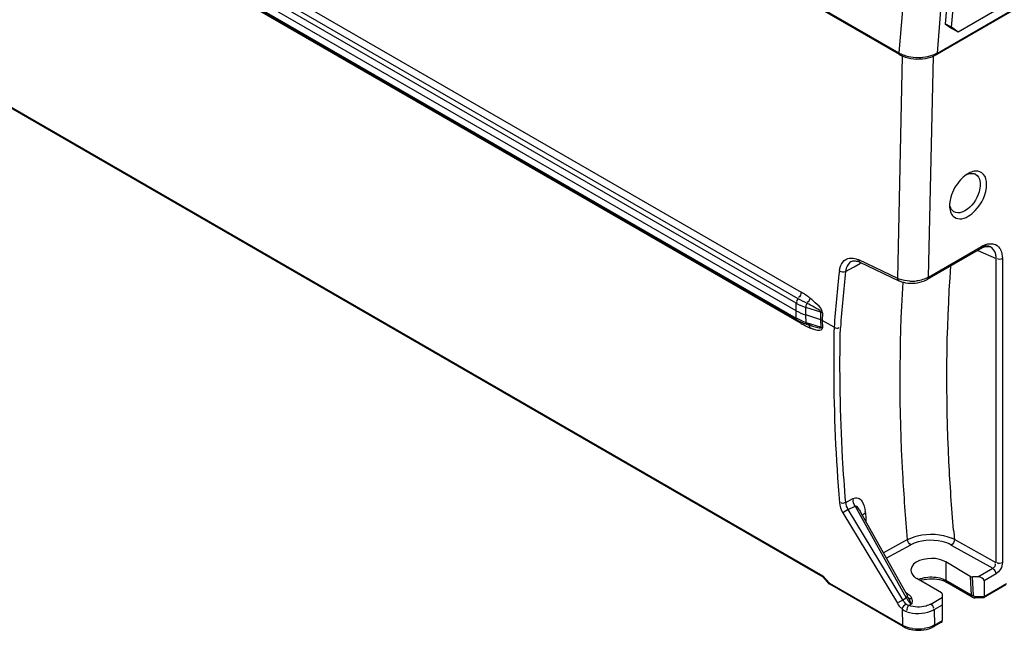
# Model space of a CAD drawing. Header units: inches. Extents: x 0 to 117, y 0 to 83.
# Tile 48 of 75: x 101.37 to 105.66, y 16.85 to 19.51. Entities that reach past the tile are written whole.
import ezdxf

# ---------------------------------------------------------------- set-up
doc = ezdxf.new("R2010")
doc.units = ezdxf.units.IN
doc.header["$LTSCALE"] = 6.431102
doc.header["$MEASUREMENT"] = 0
doc.layers.get('0').update_dxf_attribs({"linetype": 'CONTINUOUS'})

msp = doc.modelspace()

# ---------------------------------------------------------------- linework, layer by layer
at = {"color": 7, "linetype": 'CONTINUOUS'}
for p, q in [((96.6191, 23.0277), (104.7746, 18.3192)), ((104.7537, 18.2713), (96.5982, 22.9798)), ((104.7621, 18.2905), (96.6066, 22.999)), ((104.7529, 18.2384), (96.5974, 22.9468)), ((96.5983, 22.9147), (104.7538, 18.2062)), ((104.7579, 18.1977), (96.6024, 22.9062)), ((104.7749, 18.1827), (96.6194, 22.8912)), ((96.5831, 21.8689), (104.8701, 17.0845)), ((96.5878, 21.8616), (104.8716, 17.0791)), ((109.4731, 21.7256), (105.3651, 19.3538)), ((105.368, 19.3603), (109.476, 21.7321)), ((105.576, 21.5255), (105.4022, 19.4876)), ((105.4301, 19.4721), (105.6038, 21.51)), ((101.7955, 21.3272), (105.2008, 19.3612)), ((105.2035, 19.3535), (101.7992, 21.319)), ((105.8926, 19.7024), (105.4583, 19.4517)), ((105.2167, 19.5487), (105.2008, 19.3612)), ((105.368, 19.3603), (105.3838, 19.5463)), ((105.4301, 19.4721), (105.4022, 19.4876)), ((105.4022, 19.4876), (105.4304, 19.4672)), ((105.4583, 19.4517), (105.4301, 19.4721)), ((105.4583, 19.4517), (105.4304, 19.4672)), ((105.1954, 18.3791), (105.217, 19.3469)), ((105.2178, 19.3465), (105.2288, 19.3425)), ((105.2288, 19.3425), (105.2405, 19.3392)), ((105.3291, 18.3841), (105.3507, 19.3467)), ((105.5018, 18.8353), (105.5009, 18.8348)), ((105.4212, 18.6968), (105.4212, 18.6957)), ((105.3291, 18.3841), (105.5609, 18.5179)), ((105.3251, 18.3751), (105.5568, 18.5089)), ((105.5444, 18.5008), (105.6237, 18.4652)), ((105.5583, 18.515), (105.5575, 18.5167)), ((105.5958, 18.5174), (105.5988, 18.5163)), ((105.5988, 18.5163), (105.5988, 18.5163)), ((104.9932, 18.452), (104.9929, 18.4519)), ((105.0053, 18.4297), (105.0335, 18.4452)), ((105.1954, 18.3791), (105.0258, 18.4594)), ((105.0307, 18.4495), (105.2009, 18.3689)), ((105.6237, 17.1409), (105.6237, 18.4652)), ((105.6512, 18.4654), (105.6512, 17.141)), ((104.9689, 18.4097), (105.0053, 18.4297)), ((105.2008, 18.3689), (105.2008, 18.3689)), ((105.2301, 18.36), (105.2402, 18.3587)), ((104.7529, 18.2384), (104.7537, 18.2713)), ((104.7538, 18.2062), (104.753, 18.2384)), ((104.7955, 18.2197), (104.7962, 18.2527)), ((104.8607, 18.1985), (104.7955, 18.2197)), ((104.7964, 18.1876), (104.7955, 18.2197)), ((104.8614, 18.2315), (104.7962, 18.2527)), ((104.8607, 18.1985), (104.8614, 18.2315)), ((104.8678, 18.2287), (104.8671, 18.1957)), ((104.8137, 18.1748), (104.8, 18.1793)), ((104.8616, 18.1664), (104.8607, 18.1985)), ((104.9186, 18.166), (104.8671, 18.1957)), ((104.8671, 18.1957), (104.868, 18.1636)), ((104.969, 17.4038), (105.0007, 17.4201)), ((104.9805, 17.3727), (104.9569, 17.3585)), ((104.9805, 17.3727), (105.0099, 17.3878)), ((105.2176, 16.9788), (104.9805, 17.3727)), ((105.0099, 17.3878), (105.2329, 16.9876)), ((105.0342, 17.3613), (105.2375, 16.9964)), ((104.9569, 17.3585), (105.1939, 16.9646)), ((105.0503, 17.3552), (105.0547, 17.3579)), ((105.0547, 17.358), (105.0561, 17.3349)), ((105.0561, 17.3349), (105.0571, 17.3202)), ((105.2387, 17.2414), (105.1332, 17.1836)), ((105.6237, 17.1409), (105.4425, 17.2419)), ((105.1459, 17.1608), (105.252, 17.2189)), ((105.4288, 17.2176), (105.6096, 17.1168)), ((105.5114, 17.0815), (105.4043, 17.1444)), ((105.4043, 17.1444), (105.4056, 17.0638)), ((105.5438, 17.0789), (105.6096, 17.1168)), ((104.8984, 17.0526), (104.8701, 17.0845)), ((104.8991, 17.0478), (104.8708, 17.0797)), ((105.3861, 17.0092), (105.2791, 17.0721)), ((105.515, 17.0004), (105.4056, 17.0638)), ((105.5114, 17.0815), (105.515, 17.0004)), ((105.5438, 17.0789), (105.5218, 17.079)), ((105.5255, 16.9983), (105.5218, 17.079)), ((105.6234, 17.0928), (105.5714, 17.0628)), ((105.5714, 17.0628), (105.5714, 16.9943)), ((104.8984, 17.0526), (105.2161, 16.8692)), ((104.8986, 17.0473), (104.8992, 17.0465)), ((105.2192, 16.8628), (104.8998, 17.0472)), ((105.4044, 17.0579), (105.4097, 17.0551)), ((105.5202, 16.9912), (105.4097, 17.0551)), ((105.6661, 17.044), (105.5697, 16.9884)), ((105.5714, 16.9943), (105.6692, 17.0508)), ((105.2176, 16.9788), (105.2151, 16.9772)), ((105.2176, 16.9788), (105.2329, 16.9876)), ((105.2379, 17.006), (105.2308, 17.0104)), ((105.24, 16.9914), (105.2329, 16.9876)), ((105.2338, 17.0069), (105.2351, 17.0084)), ((105.2369, 16.9964), (105.2372, 16.994)), ((105.2418, 16.9872), (105.2454, 16.9794)), ((105.2559, 16.9872), (105.2568, 16.9848)), ((105.3397, 16.961), (105.3904, 16.9903)), ((105.3904, 16.8899), (105.3904, 17.0031)), ((105.5324, 16.9943), (105.5714, 16.9943)), ((105.5324, 16.9926), (105.5324, 16.9941)), ((105.5324, 16.9874), (105.5324, 16.9926)), ((105.5687, 16.9881), (105.5324, 16.9881)), ((105.2142, 16.9395), (105.2161, 16.8692)), ((105.2563, 16.9613), (105.2442, 16.9543)), ((105.3535, 16.9369), (105.3904, 16.9583)), ((105.3535, 16.9369), (105.3553, 16.8696)), ((105.3553, 16.8696), (105.3904, 16.8899)), ((105.386, 16.8823), (105.3523, 16.8628))]:
    msp.add_line(p, q, dxfattribs=at)
for points in [[(105.2035, 19.3535), (105.2076, 19.3513), (105.2178, 19.3465)], [(105.2405, 19.3392), (105.2526, 19.3367), (105.2652, 19.335), (105.278, 19.3342), (105.2909, 19.3343), (105.3036, 19.3352), (105.3162, 19.3369), (105.3284, 19.3394)], [(105.3284, 19.3394), (105.3401, 19.3428), (105.3512, 19.3469), (105.3615, 19.3518), (105.3651, 19.3538)], [(105.5569, 18.5089), (105.5595, 18.5104), (105.5663, 18.5137), (105.573, 18.5162), (105.5795, 18.5178)], [(105.5795, 18.5178), (105.5855, 18.5185), (105.591, 18.5183), (105.5958, 18.5174)], [(104.993, 18.4519), (104.9967, 18.4536), (105.0007, 18.4548), (105.0051, 18.4553), (105.0098, 18.4553), (105.0148, 18.4547), (105.02, 18.4535), (105.0253, 18.4518), (105.0307, 18.4495)], [(105.2008, 18.3689), (105.2027, 18.368), (105.2113, 18.3647)], [(105.2113, 18.3647), (105.2205, 18.362), (105.2301, 18.36)], [(105.2402, 18.3587), (105.2506, 18.3581), (105.2611, 18.3581), (105.2716, 18.3589), (105.2821, 18.3603)], [(105.2821, 18.3603), (105.2923, 18.3624), (105.3021, 18.3651), (105.3114, 18.3685), (105.3202, 18.3724), (105.3251, 18.3751)], [(104.8678, 18.2287), (104.8672, 18.229), (104.8665, 18.2294), (104.8658, 18.2297), (104.8651, 18.23), (104.8644, 18.2303), (104.8637, 18.2307), (104.863, 18.2309), (104.8622, 18.2312), (104.8614, 18.2315)], [(104.7964, 18.1876), (104.8623, 18.1661), (104.8631, 18.1659), (104.8638, 18.1656), (104.8646, 18.1653), (104.8653, 18.165), (104.866, 18.1647), (104.8667, 18.1643), (104.8673, 18.164), (104.868, 18.1636)], [(104.8671, 18.1957), (104.8664, 18.1961), (104.8658, 18.1964), (104.8651, 18.1967), (104.8644, 18.1971), (104.8637, 18.1974), (104.863, 18.1977), (104.8622, 18.198), (104.8615, 18.1982), (104.8607, 18.1985)], [(105.2912, 17.0634), (105.3009, 17.0662), (105.3111, 17.0685), (105.3217, 17.0701)], [(105.3217, 17.0701), (105.3328, 17.071), (105.344, 17.0712), (105.3552, 17.0706), (105.3663, 17.0693), (105.3769, 17.0673), (105.387, 17.0646), (105.3962, 17.0615), (105.4044, 17.0579)], [(105.5114, 17.0815), (105.5123, 17.081), (105.5134, 17.0806), (105.5144, 17.0802), (105.5156, 17.0798), (105.5168, 17.0795), (105.518, 17.0793), (105.5192, 17.0791), (105.5205, 17.079), (105.5218, 17.079)], [(105.3904, 17.0031), (105.3904, 17.0039), (105.3902, 17.0046), (105.3899, 17.0053), (105.3895, 17.0061), (105.389, 17.0068), (105.3884, 17.0074), (105.3878, 17.0081), (105.387, 17.0087), (105.3861, 17.0092)], [(105.515, 17.0004), (105.516, 17), (105.517, 16.9995), (105.5181, 16.9992), (105.5192, 16.9989), (105.5204, 16.9986), (105.5217, 16.9984), (105.5229, 16.9983), (105.5242, 16.9982), (105.5255, 16.9983)], [(105.5202, 16.9912), (105.5238, 16.9896), (105.5274, 16.9886), (105.5312, 16.9881), (105.5324, 16.9881)], [(105.5255, 16.9983), (105.5257, 16.9975), (105.526, 16.9968), (105.5266, 16.9962), (105.5273, 16.9957), (105.5281, 16.9952), (105.5291, 16.9948), (105.5301, 16.9946), (105.5312, 16.9944), (105.5324, 16.9943)]]:
    msp.add_lwpolyline(points, dxfattribs=at)
for centre, radius, start, end in [((105.3113, 19.4615), 0.1159, 296.5823, 299.2593), ((105.56, 18.7349), 0.116, 120.5999, 124.7428), ((105.5511, 18.7501), 0.0985, 114.4267, 120.0665), ((105.5193, 18.8044), 0.0317, 60.7329, 65.1601), ((105.538, 18.6955), 0.1168, 174.8742, 179.3917), ((105.6162, 18.4225), 0.1103, 114.5651, 120.0664), ((111.6297, 17.6645), 6.7298, 173.62484, 175.72634), ((111.6411, 17.6642), 6.7137, 173.62513, 175.72283), ((105.2383, 18.4665), 0.0974, 243.8494, 248.5988), ((105.2557, 18.5436), 0.1769, 267.3604, 276.9603), ((104.848, 18.3693), 0.1883, 239.9999, 241.4899), ((104.8549, 18.3658), 0.194, 240.0207, 242.9263), ((104.8602, 18.3761), 0.2056, 242.9115, 244.309), ((104.8635, 18.3829), 0.2133, 244.3089, 245.6702), ((104.9735, 18.5256), 0.3962, 239.9226, 241.4305), ((104.8683, 18.3935), 0.2249, 245.6814, 248.3008), ((104.8729, 18.4238), 0.2483, 248.3394, 252.0523), ((104.874, 18.408), 0.2405, 248.2995, 250.7921), ((104.8777, 18.4184), 0.2514, 250.782, 251.982), ((104.9907, 18.7241), 0.5771, 252.1408, 252.7632), ((104.8836, 18.3459), 0.1953, 246.4391, 247.7895), ((104.88, 18.3371), 0.1858, 247.7902, 249.0727), ((104.9363, 18.4951), 0.3534, 249.6971, 250.5093), ((104.7119, 17.3267), 0.3442, 5.211, 6.1361), ((113.6115, 17.9944), 8.2035, 184.97751, 185.26322), ((105.3684, 17.1043), 0.1563, 61.6912, 66.3636), ((105.3081, 17.0288), 0.0857, 208.7032, 217.1399), ((105.2243, 16.9934), 0.0129, 353.7077, 2.8876), ((104.5407, 16.6759), 0.7671, 23.941, 24.2812), ((105.2198, 16.9754), 0.0382, 10.6038, 14.349), ((105.2643, 16.9527), 0.0964, 240.0332, 243.3662), ((105.2852, 17.0195), 0.1668, 261.3756, 278.9445), ((105.2857, 17.0041), 0.1574, 261.3312, 278.7667)]:
    msp.add_arc(centre, radius, start, end, dxfattribs=at)
msp.add_ellipse((105.5435, 17.0628), major_axis=(0.0278, 0), ratio=0.577354, start_param=-0.000002, end_param=1.562068, dxfattribs=at)
for points in [[(105.2008, 19.3612), (105.2069, 19.3577), (105.2133, 19.3548), (105.2199, 19.3523)], [(105.2199, 19.3523), (105.2271, 19.3496), (105.2344, 19.3475), (105.2419, 19.3458)], [(105.2419, 19.3458), (105.2694, 19.3396), (105.2989, 19.3395), (105.3265, 19.3453)], [(105.3265, 19.3453), (105.3391, 19.348), (105.3516, 19.352), (105.3632, 19.3578)], [(105.4938, 18.8303), (105.4847, 18.824), (105.4764, 18.8165), (105.469, 18.8083)], [(105.4938, 18.8303), (105.5005, 18.8334), (105.5078, 18.8357), (105.5151, 18.8362)], [(105.5346, 18.8462), (105.5263, 18.8457), (105.518, 18.8432), (105.5104, 18.8398)], [(105.4212, 18.6957), (105.4212, 18.6868), (105.4223, 18.6777), (105.4252, 18.6692)], [(105.4252, 18.6692), (105.4275, 18.6621), (105.4313, 18.6552), (105.4366, 18.6499)], [(105.5703, 18.5228), (105.5761, 18.5254), (105.5822, 18.5275), (105.5884, 18.5288)], [(105.5972, 18.53), (105.6027, 18.5304), (105.6084, 18.53), (105.6138, 18.5286)], [(105.6138, 18.5286), (105.6238, 18.526), (105.6333, 18.5192), (105.6392, 18.5106)], [(105.6435, 18.5032), (105.6492, 18.4917), (105.6512, 18.4783), (105.6512, 18.4654)], [(104.9863, 18.467), (104.996, 18.4683), (105.0061, 18.4667), (105.0153, 18.4636)], [(105.6512, 18.4654), (105.6451, 18.4619), (105.6316, 18.4589), (105.63, 18.4658)], [(104.9414, 18.4118), (104.949, 18.4065), (104.9608, 18.4054), (104.9689, 18.4096)], [(105.2476, 18.3669), (105.2323, 18.3676), (105.2169, 18.3703), (105.2028, 18.3758)], [(105.3052, 18.3739), (105.2961, 18.3711), (105.2866, 18.3692), (105.2771, 18.368)], [(105.3291, 18.3841), (105.3216, 18.3798), (105.3135, 18.3765), (105.3052, 18.3739)], [(104.7746, 18.3192), (104.7744, 18.3106), (104.7714, 18.2984), (104.763, 18.2959)], [(104.8134, 18.2934), (104.8012, 18.303), (104.7881, 18.3115), (104.7746, 18.3192)], [(104.7621, 18.2905), (104.7582, 18.2863), (104.7521, 18.2787), (104.756, 18.2746)], [(104.7537, 18.2714), (104.7671, 18.2636), (104.7815, 18.2575), (104.7962, 18.2527)], [(104.8006, 18.2702), (104.7876, 18.2766), (104.7746, 18.2832), (104.7621, 18.2905)], [(104.7962, 18.2527), (104.7963, 18.2578), (104.7968, 18.264), (104.8005, 18.2675)], [(104.8134, 18.2934), (104.8119, 18.2859), (104.8082, 18.2774), (104.8015, 18.2739)], [(104.753, 18.2384), (104.7664, 18.2306), (104.7808, 18.2245), (104.7955, 18.2197)], [(104.7812, 18.193), (104.7733, 18.1962), (104.7656, 18.1998), (104.7581, 18.2038)], [(104.784, 18.1776), (104.7911, 18.1738), (104.7982, 18.1701), (104.8056, 18.1669)], [(104.8137, 18.1636), (104.8128, 18.1687), (104.8098, 18.1775), (104.8048, 18.1764)], [(104.8184, 18.1619), (104.8225, 18.1605), (104.8266, 18.1591), (104.8307, 18.1579)], [(104.9185, 18.166), (104.9243, 18.1619), (104.9381, 18.1587), (104.9398, 18.1656)], [(104.969, 17.4038), (104.9628, 17.4001), (104.9489, 17.3962), (104.9473, 17.4032)], [(104.9805, 17.3727), (104.9747, 17.382), (104.9701, 17.3928), (104.969, 17.4038)], [(105.0099, 17.3878), (105.0053, 17.3963), (104.9983, 17.4081), (105.0036, 17.4163)], [(104.9415, 17.4026), (104.9429, 17.3871), (104.9488, 17.3718), (104.9569, 17.3585)], [(105.252, 17.2189), (105.2446, 17.2235), (105.2394, 17.2327), (105.2387, 17.2414)], [(105.4425, 17.2419), (105.4424, 17.2326), (105.4368, 17.2225), (105.4288, 17.2176)], [(105.6096, 17.1168), (105.6158, 17.1203), (105.6254, 17.1309), (105.62, 17.1356)], [(105.6234, 17.0928), (105.6234, 17.0999), (105.6192, 17.1131), (105.6124, 17.111)], [(105.6512, 17.141), (105.6512, 17.1225), (105.6394, 17.1021), (105.6234, 17.0928)], [(105.6512, 17.141), (105.645, 17.1374), (105.6314, 17.1344), (105.6297, 17.1414)], [(105.2858, 17.0682), (105.2897, 17.0699), (105.2937, 17.0714), (105.2978, 17.0727)], [(105.2978, 17.0727), (105.3043, 17.0747), (105.3109, 17.0762), (105.3176, 17.0772)], [(105.2322, 16.9609), (105.2269, 16.9658), (105.2213, 16.9715), (105.2193, 16.9785)], [(105.2397, 16.977), (105.2443, 16.971), (105.2499, 16.9654), (105.2563, 16.9613)], [(105.2454, 16.9794), (105.2485, 16.9731), (105.2519, 16.9668), (105.2563, 16.9613)], [(105.2472, 16.999), (105.2508, 16.9957), (105.2541, 16.9918), (105.2559, 16.9872)], [(105.2573, 16.9824), (105.2586, 16.9755), (105.2577, 16.9682), (105.2563, 16.9613)], [(105.1939, 16.9646), (105.1989, 16.9561), (105.2044, 16.946), (105.2136, 16.9427)], [(105.2322, 16.9609), (105.2242, 16.9561), (105.2169, 16.9484), (105.2142, 16.9395)], [(105.2142, 16.9395), (105.2199, 16.9345), (105.2275, 16.9293), (105.235, 16.9303)], [(105.2442, 16.9543), (105.2391, 16.9492), (105.2315, 16.939), (105.2367, 16.9339)], [(105.2442, 16.9543), (105.2398, 16.9555), (105.2356, 16.9578), (105.2322, 16.9609)], [(105.3385, 16.9298), (105.3435, 16.9317), (105.3488, 16.9336), (105.3527, 16.9372)], [(105.3397, 16.961), (105.3458, 16.9574), (105.3552, 16.947), (105.3499, 16.9423)], [(105.235, 16.9278), (105.2677, 16.9168), (105.3064, 16.9173), (105.3385, 16.9298)], [(105.2602, 16.8546), (105.2467, 16.8566), (105.2333, 16.8604), (105.221, 16.8666)], [(105.2288, 16.8579), (105.2393, 16.8533), (105.2506, 16.8502), (105.262, 16.8485)], [(105.3097, 16.8485), (105.3245, 16.8508), (105.3393, 16.8554), (105.3523, 16.8629)], [(105.3393, 16.862), (105.3303, 16.8586), (105.3208, 16.8562), (105.3112, 16.8547)], [(105.3553, 16.8696), (105.3502, 16.8666), (105.3448, 16.8641), (105.3393, 16.862)]]:
    msp.add_open_spline(points, degree=3, dxfattribs=at)
for points, knots in [([(105.2032, 19.3528), (105.2023, 19.3531), (105.2007, 19.3558), (105.2024, 19.3583), (105.2033, 19.3597)], [0, 0, 0, 0, 0.337447, 1, 1, 1, 1]), ([(105.368, 19.3603), (105.368, 19.3589), (105.3677, 19.3564), (105.3666, 19.3537), (105.3656, 19.3531)], [0, 0, 0, 0, 0.552173, 1, 1, 1, 1]), ([(105.5151, 18.8362), (105.5162, 18.8363), (105.5182, 18.8363), (105.5203, 18.8362), (105.5213, 18.8361)], [0, 0, 0, 0, 0.506491, 1, 1, 1, 1]), ([(105.5213, 18.8361), (105.5233, 18.836), (105.5272, 18.8353), (105.5309, 18.834), (105.5326, 18.8332)], [0, 0, 0, 0, 0.507619, 1, 1, 1, 1]), ([(105.5824, 18.7888), (105.5824, 18.8038), (105.5773, 18.8347), (105.5471, 18.847), (105.5346, 18.8462)], [0, 0, 0, 0, 0.545327, 1, 1, 1, 1]), ([(105.5348, 18.8321), (105.5448, 18.8265), (105.5536, 18.8096), (105.5547, 18.7935), (105.5547, 18.7887)], [0, 0, 0, 0, 0.704238, 1, 1, 1, 1]), ([(105.469, 18.8083), (105.4494, 18.7869), (105.4298, 18.7522), (105.4224, 18.7149), (105.4217, 18.706)], [0, 0, 0, 0, 0.763906, 1, 1, 1, 1]), ([(105.5547, 18.7887), (105.5547, 18.7778), (105.5466, 18.7329), (105.5179, 18.6905), (105.488, 18.6732)], [0, 0, 0, 0, 0.240724, 1, 1, 1, 1]), ([(105.5018, 18.6492), (105.5132, 18.6558), (105.5553, 18.6914), (105.5824, 18.7471), (105.5824, 18.7888)], [0, 0, 0, 0, 0.240727, 1, 1, 1, 1]), ([(105.4405, 18.6688), (105.4322, 18.6737), (105.4242, 18.6867), (105.4221, 18.7), (105.4217, 18.7039)], [0, 0, 0, 0, 0.712085, 1, 1, 1, 1]), ([(105.4366, 18.6499), (105.4439, 18.6426), (105.4681, 18.6337), (105.4908, 18.6428), (105.5018, 18.6492)], [0, 0, 0, 0, 0.447211, 1, 1, 1, 1]), ([(105.488, 18.6732), (105.4838, 18.6708), (105.4694, 18.6637), (105.4504, 18.6629), (105.4405, 18.6688)], [0, 0, 0, 0, 0.29576, 1, 1, 1, 1]), ([(105.5988, 18.5163), (105.5891, 18.5206), (105.5725, 18.52), (105.5588, 18.5145), (105.5549, 18.5127)], [0, 0, 0, 0, 0.712397, 1, 1, 1, 1]), ([(105.5884, 18.5288), (105.5899, 18.5291), (105.5928, 18.5296), (105.5958, 18.5299), (105.5972, 18.53)], [0, 0, 0, 0, 0.507431, 1, 1, 1, 1]), ([(105.5574, 18.508), (105.5582, 18.5084), (105.5599, 18.5109), (105.5588, 18.5135), (105.5583, 18.515)], [0, 0, 0, 0, 0.373631, 1, 1, 1, 1]), ([(105.6237, 18.4652), (105.6238, 18.4711), (105.6229, 18.4903), (105.6113, 18.5106), (105.5988, 18.5163)], [0, 0, 0, 0, 0.298808, 1, 1, 1, 1]), ([(105.6392, 18.5106), (105.64, 18.5095), (105.6416, 18.507), (105.6429, 18.5045), (105.6435, 18.5032)], [0, 0, 0, 0, 0.493385, 1, 1, 1, 1]), ([(104.9414, 18.4118), (104.9431, 18.4253), (104.9503, 18.4514), (104.9748, 18.4655), (104.9863, 18.467)], [0, 0, 0, 0, 0.540033, 1, 1, 1, 1]), ([(104.9929, 18.4519), (104.9826, 18.4461), (104.9724, 18.4305), (104.9695, 18.4143), (104.9689, 18.4097)], [0, 0, 0, 0, 0.71476, 1, 1, 1, 1]), ([(105.0153, 18.4636), (105.0171, 18.463), (105.0206, 18.4617), (105.0241, 18.4602), (105.0258, 18.4594)], [0, 0, 0, 0, 0.493199, 1, 1, 1, 1]), ([(105.0258, 18.4594), (105.0259, 18.4571), (105.0268, 18.4531), (105.0298, 18.45), (105.0313, 18.4493)], [0, 0, 0, 0, 0.573962, 1, 1, 1, 1]), ([(105.4389, 17.2826), (105.4303, 17.3815), (105.4039, 17.7647), (105.4062, 18.1501), (105.4271, 18.4342)], [0, 0, 0, 0, 0.25824, 1, 1, 1, 1]), ([(105.2008, 18.3689), (105.1993, 18.3697), (105.1963, 18.3727), (105.1955, 18.3768), (105.1954, 18.3791)], [0, 0, 0, 0, 0.426292, 1, 1, 1, 1]), ([(105.2387, 17.2414), (105.23, 17.3374), (105.2027, 17.7104), (105.2019, 18.0856), (105.2187, 18.3626)], [0, 0, 0, 0, 0.257753, 1, 1, 1, 1]), ([(105.3291, 18.3841), (105.3291, 18.3821), (105.3287, 18.3786), (105.3263, 18.3758), (105.3251, 18.3751)], [0, 0, 0, 0, 0.576709, 1, 1, 1, 1]), ([(104.8614, 18.2315), (104.8601, 18.2377), (104.8469, 18.2442), (104.8275, 18.2569), (104.8111, 18.2648), (104.8006, 18.2702)], [0, 0, 0, 0, 0.264021, 0.511259, 1, 1, 1, 1]), ([(104.8678, 18.2287), (104.8681, 18.2433), (104.844, 18.2664), (104.8243, 18.2848), (104.8134, 18.2934)], [0, 0, 0, 0, 0.51252, 1, 1, 1, 1]), ([(104.7538, 18.2062), (104.7539, 18.2043), (104.7538, 18.201), (104.7565, 18.1976), (104.7579, 18.1977)], [0, 0, 0, 0, 0.584848, 1, 1, 1, 1]), ([(104.7749, 18.1827), (104.7749, 18.1839), (104.7748, 18.1864), (104.7743, 18.1888), (104.774, 18.19)], [0, 0, 0, 0, 0.503082, 1, 1, 1, 1]), ([(104.7999, 18.1792), (104.7989, 18.1794), (104.7959, 18.1817), (104.7971, 18.1854), (104.7977, 18.1875)], [0, 0, 0, 0, 0.335, 1, 1, 1, 1]), ([(104.8197, 18.1729), (104.8269, 18.1707), (104.8381, 18.1688), (104.859, 18.1602), (104.8616, 18.1664)], [0, 0, 0, 0, 0.530645, 1, 1, 1, 1]), ([(104.8307, 18.1579), (104.841, 18.155), (104.857, 18.1475), (104.868, 18.1604), (104.868, 18.1636)], [0, 0, 0, 0, 0.765544, 1, 1, 1, 1]), ([(104.9186, 18.1659), (104.9172, 18.1038), (104.9148, 17.8491), (104.9262, 17.5944), (104.9417, 17.4025)], [0, 0, 0, 0, 0.244048, 1, 1, 1, 1]), ([(104.969, 17.4038), (104.9638, 17.4686), (104.9465, 17.7218), (104.9416, 17.976), (104.946, 18.1649)], [0, 0, 0, 0, 0.25599, 1, 1, 1, 1]), ([(105.0007, 17.42), (105.0073, 17.4235), (105.0236, 17.4257), (105.0477, 17.4035), (105.0524, 17.3796), (105.0542, 17.3635)], [0, 0, 0, 0, 0.244943, 0.469732, 1, 1, 1, 1]), ([(105.0099, 17.3878), (105.0152, 17.3902), (105.0254, 17.3754), (105.031, 17.367), (105.034, 17.3615)], [0, 0, 0, 0, 0.482683, 1, 1, 1, 1]), ([(105.0421, 17.3469), (105.043, 17.3485), (105.0456, 17.3516), (105.0486, 17.354), (105.0503, 17.3552)], [0, 0, 0, 0, 0.471101, 1, 1, 1, 1]), ([(105.2387, 17.2414), (105.2523, 17.2488), (105.3141, 17.271), (105.3855, 17.2674), (105.4311, 17.2475)], [0, 0, 0, 0, 0.238275, 1, 1, 1, 1]), ([(105.4288, 17.2176), (105.4163, 17.225), (105.359, 17.2446), (105.2923, 17.2402), (105.252, 17.2189)], [0, 0, 0, 0, 0.241539, 1, 1, 1, 1]), ([(105.4043, 17.1444), (105.3908, 17.1524), (105.3416, 17.1686), (105.2547, 17.1488), (105.2531, 17.1099)], [0, 0, 0, 0, 0.286961, 1, 1, 1, 1]), ([(105.2531, 17.1099), (105.2527, 17.0989), (105.2623, 17.0832), (105.2751, 17.0744), (105.2791, 17.0721)], [0, 0, 0, 0, 0.704317, 1, 1, 1, 1]), ([(104.8701, 17.0845), (104.87, 17.0836), (104.8698, 17.0818), (104.87, 17.0799), (104.8704, 17.0792)], [0, 0, 0, 0, 0.539669, 1, 1, 1, 1]), ([(105.3176, 17.0772), (105.3405, 17.0808), (105.3719, 17.079), (105.3996, 17.0672), (105.4056, 17.0638)], [0, 0, 0, 0, 0.770922, 1, 1, 1, 1]), ([(105.4091, 17.0541), (105.4082, 17.0546), (105.4069, 17.058), (105.4084, 17.0608), (105.4093, 17.0626)], [0, 0, 0, 0, 0.34233, 1, 1, 1, 1]), ([(104.8984, 17.0526), (104.8982, 17.0517), (104.898, 17.0499), (104.8983, 17.048), (104.8986, 17.0473)], [0, 0, 0, 0, 0.539924, 1, 1, 1, 1]), ([(105.2151, 16.9772), (105.2103, 16.9743), (105.2096, 16.974), (105.1992, 16.9677), (105.1995, 16.9681)], [0, 0, 0, 0, 0.918943, 1, 1, 1, 1]), ([(105.2379, 17.006), (105.2396, 17.005), (105.2428, 17.0028), (105.2458, 17.0003), (105.2472, 16.999)], [0, 0, 0, 0, 0.512774, 1, 1, 1, 1]), ([(105.24, 16.9914), (105.2407, 16.9903), (105.2424, 16.9883), (105.2445, 16.9867), (105.2457, 16.9861)], [0, 0, 0, 0, 0.4884, 1, 1, 1, 1]), ([(105.2457, 16.9861), (105.247, 16.9855), (105.2502, 16.9847), (105.2533, 16.986), (105.2547, 16.987)], [0, 0, 0, 0, 0.453203, 1, 1, 1, 1]), ([(105.515, 17.0004), (105.5151, 16.9985), (105.5159, 16.9948), (105.518, 16.9914), (105.5195, 16.9904)], [0, 0, 0, 0, 0.520332, 1, 1, 1, 1]), ([(105.5698, 16.9875), (105.5697, 16.9874), (105.5693, 16.9873), (105.569, 16.9875), (105.5688, 16.9876)], [0, 0, 0, 0, 0.454468, 1, 1, 1, 1]), ([(105.5714, 16.9943), (105.5714, 16.9929), (105.5711, 16.9907), (105.5706, 16.988), (105.5698, 16.9875)], [0, 0, 0, 0, 0.601218, 1, 1, 1, 1]), ([(105.3397, 16.961), (105.3331, 16.9573), (105.3028, 16.9452), (105.2677, 16.9464), (105.2442, 16.9543)], [0, 0, 0, 0, 0.233194, 1, 1, 1, 1]), ([(105.2161, 16.8692), (105.2161, 16.8678), (105.2166, 16.8653), (105.2178, 16.8628), (105.2187, 16.8621)], [0, 0, 0, 0, 0.543735, 1, 1, 1, 1]), ([(105.2192, 16.8628), (105.2207, 16.8619), (105.2239, 16.8602), (105.2272, 16.8587), (105.2288, 16.8579)], [0, 0, 0, 0, 0.493542, 1, 1, 1, 1]), ([(105.3553, 16.8696), (105.3553, 16.8681), (105.355, 16.8655), (105.3537, 16.8628), (105.3527, 16.8621)], [0, 0, 0, 0, 0.547713, 1, 1, 1, 1]), ([(105.3867, 16.8816), (105.3876, 16.8821), (105.3895, 16.8846), (105.3878, 16.8872), (105.3869, 16.8885)], [0, 0, 0, 0, 0.397587, 1, 1, 1, 1])]:
    msp.add_open_spline(points, degree=3, knots=knots, dxfattribs=at)

doc.saveas('drawing.dxf')
